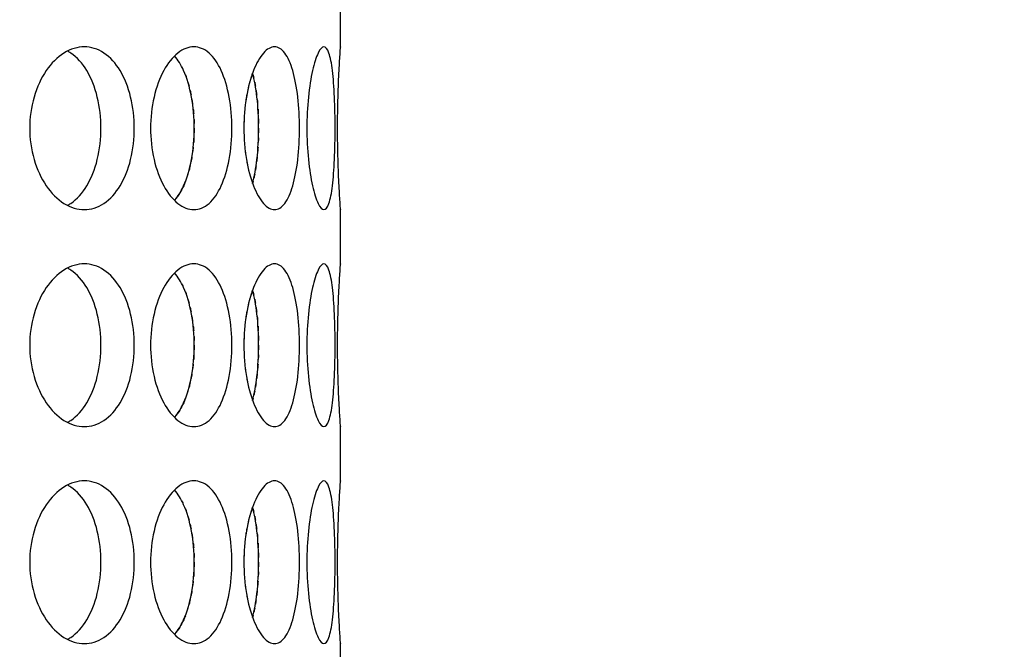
# Model space of a CAD drawing. Header units: millimetres. Extents: x 18 to 610, y -123 to 280.
# Tile 17 of 81: x 153.02 to 157.56, y 112.9 to 115.8. Entities that reach past the tile are written whole.
import ezdxf

# ---------------------------------------------------------------- set-up
doc = ezdxf.new("R2010")
doc.units = ezdxf.units.MM
doc.linetypes.add('SOLID', pattern=[0])

# ---------------------------------------------------------------- blocks, each defined once
blk = doc.blocks.new('BlockOfViews_6')
at = {"linetype": 'SOLID', "lineweight": 30}
for p, q in [((154.5034, 115.6718, 47.985), (154.5034, 115.9221, 47.9955)), ((154.5034, 114.6718, 47.985), (154.5034, 114.9221, 47.9955)), ((154.5034, 113.6718, 47.985), (154.5034, 113.9221, 47.9955)), ((154.5034, 112.6718, 47.985), (154.5034, 112.9221, 47.9955))]:
    blk.add_line(p, q, dxfattribs=at)
at = {"linetype": 'SOLID', "lineweight": 30, "extrusion": (0, 0, -1)}
blk.add_circle((-149.4534, 132.9721, -114.25), 39, dxfattribs=at)
at = {"linetype": 'SOLID', "lineweight": 30}
blk.add_circle((149.4534, 132.9721, 111.75), 36.115, dxfattribs=at)
at = {"linetype": 'SOLID', "lineweight": 9, "extrusion": (0, 0, -1)}
blk.add_arc((-149.4534, 132.9721, -111.75), 37.59, 265, 175, dxfattribs=at)
at = {"linetype": 'SOLID', "lineweight": 30, "extrusion": (0, 0, -1)}
blk.add_arc((-149.4534, 132.9721, -69.235), 27.1, 119.86988, 60.13012, dxfattribs=at)
at = {"linetype": 'SOLID', "lineweight": 30}
for points, knots in [([(153.5523, 115.2971, 50.9498), (153.5523, 115.25, 50.9498), (153.5468, 115.1998, 50.9575), (153.5243, 115.1074, 50.9885), (153.5071, 115.0652, 51.0118), (153.467, 114.9987, 51.0651), (153.4414, 114.9698, 51.0986), (153.384, 114.9315, 51.171), (153.3522, 114.9221, 51.21), (153.2917, 114.9221, 51.2822), (153.2588, 114.9315, 51.3202), (153.1974, 114.9698, 51.3892), (153.1689, 114.9987, 51.4203), (153.1235, 115.0652, 51.4691), (153.1035, 115.1074, 51.49), (153.0769, 115.1998, 51.5176), (153.0702, 115.25, 51.5244), (153.0702, 115.3442, 51.5244), (153.0769, 115.3945, 51.5176), (153.1035, 115.4868, 51.49), (153.1235, 115.529, 51.4691), (153.1689, 115.5956, 51.4203), (153.1974, 115.6244, 51.3892), (153.2588, 115.6627, 51.3202), (153.2917, 115.6721, 51.2822), (153.3522, 115.6721, 51.21), (153.384, 115.6627, 51.171), (153.4414, 115.6244, 51.0986), (153.467, 115.5956, 51.0651), (153.5071, 115.529, 51.0118), (153.5243, 115.4868, 50.9885), (153.5468, 115.3945, 50.9575), (153.5523, 115.3442, 50.9498), (153.5523, 115.2971, 50.9498)], [0, 0, 0, 0, 0.141313, 0.141313, 0.282627, 0.282627, 0.42394, 0.42394, 0.565253, 0.565253, 0.706567, 0.706567, 0.84788, 0.84788, 0.989193, 0.989193, 1.130507, 1.130507, 1.27182, 1.27182, 1.413133, 1.413133, 1.554447, 1.554447, 1.69576, 1.69576, 1.837073, 1.837073, 1.978386, 1.978386, 2.1197, 2.1197, 2.261013, 2.261013, 2.261013, 2.261013]), ([(153.6273, 115.2971, 50.8428), (153.6273, 115.3442, 50.8428), (153.6326, 115.3945, 50.835), (153.6541, 115.4868, 50.8032), (153.6701, 115.529, 50.7791), (153.7064, 115.5956, 50.7232), (153.7291, 115.6244, 50.6876), (153.7776, 115.6627, 50.6089), (153.8033, 115.6721, 50.5658), (153.8504, 115.6721, 50.4842), (153.8749, 115.6627, 50.4403), (153.9188, 115.6244, 50.359), (153.9383, 115.5956, 50.3216), (153.9685, 115.529, 50.2622), (153.9814, 115.4868, 50.2362), (153.9982, 115.3945, 50.2018), (154.0023, 115.3442, 50.1933), (154.0023, 115.25, 50.1933), (153.9982, 115.1998, 50.2018), (153.9814, 115.1074, 50.2362), (153.9685, 115.0652, 50.2622), (153.9383, 114.9987, 50.3216), (153.9188, 114.9698, 50.359), (153.8749, 114.9315, 50.4403), (153.8504, 114.9221, 50.4842), (153.8033, 114.9221, 50.5658), (153.7776, 114.9315, 50.6089), (153.7291, 114.9698, 50.6876), (153.7064, 114.9987, 50.7232), (153.6701, 115.0652, 50.7791), (153.6541, 115.1074, 50.8032), (153.6326, 115.1998, 50.835), (153.6273, 115.25, 50.8428), (153.6273, 115.2971, 50.8428)], [0, 0, 0, 0, 0.141313, 0.141313, 0.282627, 0.282627, 0.42394, 0.42394, 0.565253, 0.565253, 0.706567, 0.706567, 0.84788, 0.84788, 0.989193, 0.989193, 1.130507, 1.130507, 1.27182, 1.27182, 1.413133, 1.413133, 1.554447, 1.554447, 1.69576, 1.69576, 1.837073, 1.837073, 1.978386, 1.978386, 2.1197, 2.1197, 2.261013, 2.261013, 2.261013, 2.261013]), ([(154.0575, 115.2971, 50.0748), (154.0575, 115.3442, 50.0748), (154.0614, 115.3945, 50.0662), (154.077, 115.4868, 50.0311), (154.0886, 115.529, 50.0047), (154.1147, 115.5956, 49.9433), (154.1308, 115.6244, 49.9043), (154.1649, 115.6627, 49.8184), (154.1828, 115.6721, 49.7715), (154.215, 115.6721, 49.6829), (154.2315, 115.6627, 49.6355), (154.2606, 115.6244, 49.5478), (154.2733, 115.5956, 49.5075), (154.2928, 115.529, 49.4438), (154.3009, 115.4868, 49.416), (154.3115, 115.3945, 49.3791), (154.314, 115.3442, 49.37), (154.314, 115.25, 49.37), (154.3115, 115.1998, 49.3791), (154.3009, 115.1074, 49.416), (154.2928, 115.0652, 49.4438), (154.2733, 114.9987, 49.5075), (154.2606, 114.9698, 49.5478), (154.2315, 114.9315, 49.6355), (154.215, 114.9221, 49.6829), (154.1828, 114.9221, 49.7715), (154.1649, 114.9315, 49.8184), (154.1308, 114.9698, 49.9043), (154.1147, 114.9987, 49.9433), (154.0886, 115.0652, 50.0047), (154.077, 115.1074, 50.0311), (154.0614, 115.1998, 50.0662), (154.0575, 115.25, 50.0748), (154.0575, 115.2971, 50.0748)], [0, 0, 0, 0, 0.141313, 0.141313, 0.282627, 0.282627, 0.42394, 0.42394, 0.565253, 0.565253, 0.706567, 0.706567, 0.84788, 0.84788, 0.989193, 0.989193, 1.130507, 1.130507, 1.27182, 1.27182, 1.413133, 1.413133, 1.554447, 1.554447, 1.69576, 1.69576, 1.837073, 1.837073, 1.978386, 1.978386, 2.1197, 2.1197, 2.261013, 2.261013, 2.261013, 2.261013]), ([(154.4781, 115.2971, 48.5052), (154.4781, 115.25, 48.5052), (154.4772, 115.1998, 48.5146), (154.4731, 115.1074, 48.5527), (154.47, 115.0652, 48.5815), (154.4619, 114.9987, 48.6477), (154.4564, 114.9698, 48.6895), (154.4429, 114.9315, 48.7809), (154.4349, 114.9221, 48.8305), (154.4185, 114.9221, 48.9233), (154.4091, 114.9315, 48.9726), (154.3905, 114.9698, 49.0632), (154.3813, 114.9987, 49.1044), (154.3663, 115.0652, 49.1693), (154.3595, 115.1074, 49.1974), (154.3502, 115.1998, 49.2346), (154.3479, 115.25, 49.2438), (154.3479, 115.3442, 49.2438), (154.3502, 115.3945, 49.2346), (154.3595, 115.4868, 49.1974), (154.3663, 115.529, 49.1693), (154.3813, 115.5956, 49.1044), (154.3905, 115.6244, 49.0632), (154.4091, 115.6627, 48.9726), (154.4185, 115.6721, 48.9233), (154.4349, 115.6721, 48.8305), (154.4429, 115.6627, 48.7809), (154.4564, 115.6244, 48.6895), (154.4619, 115.5956, 48.6477), (154.47, 115.529, 48.5815), (154.4731, 115.4868, 48.5527), (154.4772, 115.3945, 48.5146), (154.4781, 115.3442, 48.5052), (154.4781, 115.2971, 48.5052)], [0, 0, 0, 0, 0.141313, 0.141313, 0.282627, 0.282627, 0.42394, 0.42394, 0.565253, 0.565253, 0.706567, 0.706567, 0.84788, 0.84788, 0.989193, 0.989193, 1.130507, 1.130507, 1.27182, 1.27182, 1.413133, 1.413133, 1.554447, 1.554447, 1.69576, 1.69576, 1.837073, 1.837073, 1.978386, 1.978386, 2.1197, 2.1197, 2.261013, 2.261013, 2.261013, 2.261013]), ([(154.5033, 114.9236, 47.9665), (154.5034, 114.9226, 47.9777), (154.5034, 114.9221, 47.989), (154.5034, 114.9221, 48.0471), (154.5027, 114.9315, 48.0973), (154.5001, 114.9698, 48.1897), (154.4982, 114.9987, 48.2319), (154.4947, 115.0652, 48.2984), (154.4929, 115.1074, 48.3273), (154.4902, 115.1998, 48.3656), (154.4895, 115.25, 48.375), (154.4895, 115.3442, 48.375), (154.4902, 115.3945, 48.3656), (154.4929, 115.4868, 48.3273), (154.4947, 115.529, 48.2984), (154.4982, 115.5956, 48.2319), (154.5001, 115.6244, 48.1897), (154.5027, 115.6627, 48.0973), (154.5034, 115.6721, 48.0471), (154.5034, 115.6721, 47.9894), (154.5034, 115.6717, 47.9787), (154.5033, 115.6707, 47.9679)], [0.532153, 0.532153, 0.532153, 0.532153, 0.565253, 0.565253, 0.706567, 0.706567, 0.84788, 0.84788, 0.989193, 0.989193, 1.130507, 1.130507, 1.27182, 1.27182, 1.413133, 1.413133, 1.554447, 1.554447, 1.69576, 1.69576, 1.727433, 1.727433, 1.727433, 1.727433]), ([(153.3987, 115.2971, 50.8209), (153.3987, 115.3442, 50.8209), (153.3932, 115.3945, 50.8286), (153.3707, 115.4868, 50.8597), (153.3536, 115.529, 50.8831), (153.3136, 115.5956, 50.9364), (153.288, 115.6244, 50.9699), (153.2546, 115.6468, 51.0122), (153.2498, 115.6497, 51.0184), (153.2448, 115.6524, 51.0245)], [0, 0, 0, 0, 0.1413181, 0.1413181, 0.2826362, 0.2826362, 0.4239542, 0.4239542, 0.4475241, 0.4475241, 0.4475241, 0.4475241]), ([(153.7379, 114.9648, 50.2729), (153.754, 114.9828, 50.2426), (153.7683, 115.0061, 50.2148), (153.795, 115.0652, 50.162), (153.8078, 115.1074, 50.136), (153.8245, 115.1998, 50.1015), (153.8286, 115.25, 50.093), (153.8286, 115.3442, 50.093), (153.8245, 115.3945, 50.1015), (153.8078, 115.4868, 50.136), (153.795, 115.529, 50.162), (153.7682, 115.5884, 50.215), (153.7537, 115.6119, 50.243), (153.7374, 115.6299, 50.2737)], [0.7380762, 0.7380762, 0.7380762, 0.7380762, 0.847908, 0.847908, 0.9892261, 0.9892261, 1.1305443, 1.1305443, 1.2718624, 1.2718624, 1.4131805, 1.4131805, 1.5239521, 1.5239521, 1.5239521, 1.5239521]), ([(154.0978, 115.0427, 49.3972), (154.1062, 115.0741, 49.3694), (154.1131, 115.1123, 49.3455), (154.1231, 115.1998, 49.3105), (154.1256, 115.25, 49.3014), (154.1256, 115.3442, 49.3014), (154.1231, 115.3945, 49.3105), (154.1131, 115.482, 49.3455), (154.1062, 115.5202, 49.3695), (154.0978, 115.5515, 49.3972)], [0.8627828, 0.8627828, 0.8627828, 0.8627828, 0.9892261, 0.9892261, 1.1305443, 1.1305443, 1.2718624, 1.2718624, 1.3983643, 1.3983643, 1.3983643, 1.3983643]), ([(154.0716, 115.4543, 45.9568), (154.0708, 115.4498, 45.9549), (154.07, 115.4452, 45.953), (154.0679, 115.4329, 45.9484), (154.0667, 115.4251, 45.9457), (154.0656, 115.4172, 45.9432)], [2.10567008, 2.10567008, 2.10567008, 2.10567008, 2.11969975, 2.11969975, 2.14333095, 2.14333095, 2.14333095, 2.14333095]), ([(153.2442, 114.9416, 51.0253), (153.2494, 114.9443, 51.0189), (153.2544, 114.9474, 51.0125), (153.288, 114.9698, 50.9699), (153.3136, 114.9987, 50.9364), (153.3536, 115.0652, 50.8831), (153.3707, 115.1074, 50.8597), (153.3932, 115.1998, 50.8286), (153.3987, 115.25, 50.8209), (153.3987, 115.2971, 50.8209)], [1.8125878, 1.8125878, 1.8125878, 1.8125878, 1.8371343, 1.8371343, 1.9784523, 1.9784523, 2.1197704, 2.1197704, 2.2610885, 2.2610885, 2.2610885, 2.2610885]), ([(153.8182, 115.1655, 45.8854), (153.8176, 115.1615, 45.8841), (153.8169, 115.1575, 45.8827), (153.8156, 115.1504, 45.88), (153.815, 115.1472, 45.8788), (153.8144, 115.1441, 45.8775)], [1.25981448, 1.25981448, 1.25981448, 1.25981448, 1.27186238, 1.27186238, 1.28161811, 1.28161811, 1.28161811, 1.28161811]), ([(154.1191, 115.1655, 46.6755), (154.1187, 115.1615, 46.6741), (154.1182, 115.1575, 46.6726), (154.1174, 115.1504, 46.6697), (154.1171, 115.1473, 46.6684), (154.1167, 115.1441, 46.6671)], [1.2597873, 1.2597873, 1.2597873, 1.2597873, 1.27186238, 1.27186238, 1.2815684, 1.2815684, 1.2815684, 1.2815684]), ([(153.7879, 115.0508, 45.824), (153.7853, 115.0443, 45.8189), (153.7827, 115.038, 45.8136), (153.7786, 115.0288, 45.8055), (153.7771, 115.0257, 45.8026), (153.7756, 115.0227, 45.7997)], [1.3876013, 1.3876013, 1.3876013, 1.3876013, 1.4131805, 1.4131805, 1.42644969, 1.42644969, 1.42644969, 1.42644969]), ([(153.5523, 114.2971, 50.9498), (153.5523, 114.25, 50.9498), (153.5468, 114.1998, 50.9575), (153.5243, 114.1074, 50.9885), (153.5071, 114.0652, 51.0118), (153.467, 113.9987, 51.0651), (153.4414, 113.9698, 51.0986), (153.384, 113.9315, 51.171), (153.3522, 113.9221, 51.21), (153.2917, 113.9221, 51.2822), (153.2588, 113.9315, 51.3202), (153.1974, 113.9698, 51.3892), (153.1689, 113.9987, 51.4203), (153.1235, 114.0652, 51.4691), (153.1035, 114.1074, 51.49), (153.0769, 114.1998, 51.5176), (153.0702, 114.25, 51.5244), (153.0702, 114.3442, 51.5244), (153.0769, 114.3945, 51.5176), (153.1035, 114.4868, 51.49), (153.1235, 114.529, 51.4691), (153.1689, 114.5956, 51.4203), (153.1974, 114.6244, 51.3892), (153.2588, 114.6627, 51.3202), (153.2917, 114.6721, 51.2822), (153.3522, 114.6721, 51.21), (153.384, 114.6627, 51.171), (153.4414, 114.6244, 51.0986), (153.467, 114.5956, 51.0651), (153.5071, 114.529, 51.0118), (153.5243, 114.4868, 50.9885), (153.5468, 114.3945, 50.9575), (153.5523, 114.3442, 50.9498), (153.5523, 114.2971, 50.9498)], [0, 0, 0, 0, 0.141313, 0.141313, 0.282627, 0.282627, 0.42394, 0.42394, 0.565253, 0.565253, 0.706567, 0.706567, 0.84788, 0.84788, 0.989193, 0.989193, 1.130507, 1.130507, 1.27182, 1.27182, 1.413133, 1.413133, 1.554447, 1.554447, 1.69576, 1.69576, 1.837073, 1.837073, 1.978386, 1.978386, 2.1197, 2.1197, 2.261013, 2.261013, 2.261013, 2.261013]), ([(153.6273, 114.2971, 50.8428), (153.6273, 114.3442, 50.8428), (153.6326, 114.3945, 50.835), (153.6541, 114.4868, 50.8032), (153.6701, 114.529, 50.7791), (153.7064, 114.5956, 50.7232), (153.7291, 114.6244, 50.6876), (153.7776, 114.6627, 50.6089), (153.8033, 114.6721, 50.5658), (153.8504, 114.6721, 50.4842), (153.8749, 114.6627, 50.4403), (153.9188, 114.6244, 50.359), (153.9383, 114.5956, 50.3216), (153.9685, 114.529, 50.2622), (153.9814, 114.4868, 50.2362), (153.9982, 114.3945, 50.2018), (154.0023, 114.3442, 50.1933), (154.0023, 114.25, 50.1933), (153.9982, 114.1998, 50.2018), (153.9814, 114.1074, 50.2362), (153.9685, 114.0652, 50.2622), (153.9383, 113.9987, 50.3216), (153.9188, 113.9698, 50.359), (153.8749, 113.9315, 50.4403), (153.8504, 113.9221, 50.4842), (153.8033, 113.9221, 50.5658), (153.7776, 113.9315, 50.6089), (153.7291, 113.9698, 50.6876), (153.7064, 113.9987, 50.7232), (153.6701, 114.0652, 50.7791), (153.6541, 114.1074, 50.8032), (153.6326, 114.1998, 50.835), (153.6273, 114.25, 50.8428), (153.6273, 114.2971, 50.8428)], [0, 0, 0, 0, 0.141313, 0.141313, 0.282627, 0.282627, 0.42394, 0.42394, 0.565253, 0.565253, 0.706567, 0.706567, 0.84788, 0.84788, 0.989193, 0.989193, 1.130507, 1.130507, 1.27182, 1.27182, 1.413133, 1.413133, 1.554447, 1.554447, 1.69576, 1.69576, 1.837073, 1.837073, 1.978386, 1.978386, 2.1197, 2.1197, 2.261013, 2.261013, 2.261013, 2.261013]), ([(154.0575, 114.2971, 50.0748), (154.0575, 114.3442, 50.0748), (154.0614, 114.3945, 50.0662), (154.077, 114.4868, 50.0311), (154.0886, 114.529, 50.0047), (154.1147, 114.5956, 49.9433), (154.1308, 114.6244, 49.9043), (154.1649, 114.6627, 49.8184), (154.1828, 114.6721, 49.7715), (154.215, 114.6721, 49.6829), (154.2315, 114.6627, 49.6355), (154.2606, 114.6244, 49.5478), (154.2733, 114.5956, 49.5075), (154.2928, 114.529, 49.4438), (154.3009, 114.4868, 49.416), (154.3115, 114.3945, 49.3791), (154.314, 114.3442, 49.37), (154.314, 114.25, 49.37), (154.3115, 114.1998, 49.3791), (154.3009, 114.1074, 49.416), (154.2928, 114.0652, 49.4438), (154.2733, 113.9987, 49.5075), (154.2606, 113.9698, 49.5478), (154.2315, 113.9315, 49.6355), (154.215, 113.9221, 49.6829), (154.1828, 113.9221, 49.7715), (154.1649, 113.9315, 49.8184), (154.1308, 113.9698, 49.9043), (154.1147, 113.9987, 49.9433), (154.0886, 114.0652, 50.0047), (154.077, 114.1074, 50.0311), (154.0614, 114.1998, 50.0662), (154.0575, 114.25, 50.0748), (154.0575, 114.2971, 50.0748)], [0, 0, 0, 0, 0.141313, 0.141313, 0.282627, 0.282627, 0.42394, 0.42394, 0.565253, 0.565253, 0.706567, 0.706567, 0.84788, 0.84788, 0.989193, 0.989193, 1.130507, 1.130507, 1.27182, 1.27182, 1.413133, 1.413133, 1.554447, 1.554447, 1.69576, 1.69576, 1.837073, 1.837073, 1.978386, 1.978386, 2.1197, 2.1197, 2.261013, 2.261013, 2.261013, 2.261013]), ([(154.4781, 114.2971, 48.5052), (154.4781, 114.25, 48.5052), (154.4772, 114.1998, 48.5146), (154.4731, 114.1074, 48.5527), (154.47, 114.0652, 48.5815), (154.4619, 113.9987, 48.6477), (154.4564, 113.9698, 48.6895), (154.4429, 113.9315, 48.7809), (154.4349, 113.9221, 48.8305), (154.4185, 113.9221, 48.9233), (154.4091, 113.9315, 48.9726), (154.3905, 113.9698, 49.0632), (154.3813, 113.9987, 49.1044), (154.3663, 114.0652, 49.1693), (154.3595, 114.1074, 49.1974), (154.3502, 114.1998, 49.2346), (154.3479, 114.25, 49.2438), (154.3479, 114.3442, 49.2438), (154.3502, 114.3945, 49.2346), (154.3595, 114.4868, 49.1974), (154.3663, 114.529, 49.1693), (154.3813, 114.5956, 49.1044), (154.3905, 114.6244, 49.0632), (154.4091, 114.6627, 48.9726), (154.4185, 114.6721, 48.9233), (154.4349, 114.6721, 48.8305), (154.4429, 114.6627, 48.7809), (154.4564, 114.6244, 48.6895), (154.4619, 114.5956, 48.6477), (154.47, 114.529, 48.5815), (154.4731, 114.4868, 48.5527), (154.4772, 114.3945, 48.5146), (154.4781, 114.3442, 48.5052), (154.4781, 114.2971, 48.5052)], [0, 0, 0, 0, 0.141313, 0.141313, 0.282627, 0.282627, 0.42394, 0.42394, 0.565253, 0.565253, 0.706567, 0.706567, 0.84788, 0.84788, 0.989193, 0.989193, 1.130507, 1.130507, 1.27182, 1.27182, 1.413133, 1.413133, 1.554447, 1.554447, 1.69576, 1.69576, 1.837073, 1.837073, 1.978386, 1.978386, 2.1197, 2.1197, 2.261013, 2.261013, 2.261013, 2.261013]), ([(154.5033, 113.9236, 47.9665), (154.5034, 113.9226, 47.9777), (154.5034, 113.9221, 47.989), (154.5034, 113.9221, 48.0471), (154.5027, 113.9315, 48.0973), (154.5001, 113.9698, 48.1897), (154.4982, 113.9987, 48.2319), (154.4947, 114.0652, 48.2984), (154.4929, 114.1074, 48.3273), (154.4902, 114.1998, 48.3656), (154.4895, 114.25, 48.375), (154.4895, 114.3442, 48.375), (154.4902, 114.3945, 48.3656), (154.4929, 114.4868, 48.3273), (154.4947, 114.529, 48.2984), (154.4982, 114.5956, 48.2319), (154.5001, 114.6244, 48.1897), (154.5027, 114.6627, 48.0973), (154.5034, 114.6721, 48.0471), (154.5034, 114.6721, 47.9894), (154.5034, 114.6717, 47.9787), (154.5033, 114.6707, 47.9679)], [0.532153, 0.532153, 0.532153, 0.532153, 0.565253, 0.565253, 0.706567, 0.706567, 0.84788, 0.84788, 0.989193, 0.989193, 1.130507, 1.130507, 1.27182, 1.27182, 1.413133, 1.413133, 1.554447, 1.554447, 1.69576, 1.69576, 1.727434, 1.727434, 1.727434, 1.727434]), ([(153.3987, 114.2971, 50.8209), (153.3987, 114.3442, 50.8209), (153.3932, 114.3945, 50.8286), (153.3707, 114.4868, 50.8597), (153.3536, 114.529, 50.8831), (153.3136, 114.5956, 50.9364), (153.288, 114.6244, 50.9699), (153.2546, 114.6468, 51.0122), (153.2498, 114.6497, 51.0184), (153.2448, 114.6524, 51.0245)], [0, 0, 0, 0, 0.1413181, 0.1413181, 0.2826362, 0.2826362, 0.4239542, 0.4239542, 0.4475238, 0.4475238, 0.4475238, 0.4475238]), ([(153.7379, 113.9648, 50.2729), (153.754, 113.9828, 50.2426), (153.7683, 114.0061, 50.2148), (153.795, 114.0652, 50.162), (153.8078, 114.1074, 50.136), (153.8245, 114.1998, 50.1015), (153.8286, 114.25, 50.093), (153.8286, 114.3442, 50.093), (153.8245, 114.3945, 50.1015), (153.8078, 114.4868, 50.136), (153.795, 114.529, 50.162), (153.7682, 114.5884, 50.215), (153.7537, 114.6119, 50.243), (153.7374, 114.6299, 50.2737)], [0.7380767, 0.7380767, 0.7380767, 0.7380767, 0.847908, 0.847908, 0.9892261, 0.9892261, 1.1305443, 1.1305443, 1.2718624, 1.2718624, 1.4131805, 1.4131805, 1.5239517, 1.5239517, 1.5239517, 1.5239517]), ([(154.0978, 114.0427, 49.3972), (154.1062, 114.0741, 49.3694), (154.1131, 114.1123, 49.3455), (154.1231, 114.1998, 49.3105), (154.1256, 114.25, 49.3014), (154.1256, 114.3442, 49.3014), (154.1231, 114.3945, 49.3105), (154.1131, 114.482, 49.3455), (154.1062, 114.5202, 49.3695), (154.0978, 114.5515, 49.3972)], [0.8627828, 0.8627828, 0.8627828, 0.8627828, 0.9892261, 0.9892261, 1.1305443, 1.1305443, 1.2718624, 1.2718624, 1.3983636, 1.3983636, 1.3983636, 1.3983636]), ([(154.0716, 114.4543, 45.9568), (154.0708, 114.4498, 45.9549), (154.07, 114.4452, 45.953), (154.0679, 114.4329, 45.9484), (154.0667, 114.4251, 45.9457), (154.0656, 114.4172, 45.9432)], [2.10566927, 2.10566927, 2.10566927, 2.10566927, 2.11969975, 2.11969975, 2.1433301, 2.1433301, 2.1433301, 2.1433301]), ([(153.2442, 113.9416, 51.0253), (153.2494, 113.9443, 51.0189), (153.2544, 113.9474, 51.0125), (153.288, 113.9698, 50.9699), (153.3136, 113.9987, 50.9364), (153.3536, 114.0652, 50.8831), (153.3707, 114.1074, 50.8597), (153.3932, 114.1998, 50.8286), (153.3987, 114.25, 50.8209), (153.3987, 114.2971, 50.8209)], [1.8125878, 1.8125878, 1.8125878, 1.8125878, 1.8371343, 1.8371343, 1.9784523, 1.9784523, 2.1197704, 2.1197704, 2.2610885, 2.2610885, 2.2610885, 2.2610885]), ([(153.8182, 114.1655, 45.8854), (153.8176, 114.1615, 45.8841), (153.8169, 114.1575, 45.8827), (153.8156, 114.1504, 45.88), (153.815, 114.1472, 45.8788), (153.8144, 114.1441, 45.8775)], [1.25981364, 1.25981364, 1.25981364, 1.25981364, 1.27186238, 1.27186238, 1.28161811, 1.28161811, 1.28161811, 1.28161811]), ([(154.1191, 114.1655, 46.6755), (154.1187, 114.1615, 46.6741), (154.1182, 114.1575, 46.6726), (154.1174, 114.1504, 46.6697), (154.1171, 114.1473, 46.6684), (154.1167, 114.1441, 46.6671)], [1.25978815, 1.25978815, 1.25978815, 1.25978815, 1.27186238, 1.27186238, 1.28156758, 1.28156758, 1.28156758, 1.28156758]), ([(153.7879, 114.0508, 45.824), (153.7853, 114.0443, 45.8189), (153.7827, 114.038, 45.8136), (153.7786, 114.0288, 45.8055), (153.7771, 114.0257, 45.8026), (153.7756, 114.0227, 45.7997)], [1.387602, 1.387602, 1.387602, 1.387602, 1.4131805, 1.4131805, 1.42644969, 1.42644969, 1.42644969, 1.42644969]), ([(153.5523, 113.2971, 50.9498), (153.5523, 113.25, 50.9498), (153.5468, 113.1998, 50.9575), (153.5243, 113.1074, 50.9885), (153.5071, 113.0652, 51.0118), (153.467, 112.9987, 51.0651), (153.4414, 112.9698, 51.0986), (153.384, 112.9315, 51.171), (153.3522, 112.9221, 51.21), (153.2917, 112.9221, 51.2822), (153.2588, 112.9315, 51.3202), (153.1974, 112.9698, 51.3892), (153.1689, 112.9987, 51.4203), (153.1235, 113.0652, 51.4691), (153.1035, 113.1074, 51.49), (153.0769, 113.1998, 51.5176), (153.0702, 113.25, 51.5244), (153.0702, 113.3442, 51.5244), (153.0769, 113.3945, 51.5176), (153.1035, 113.4868, 51.49), (153.1235, 113.529, 51.4691), (153.1689, 113.5956, 51.4203), (153.1974, 113.6244, 51.3892), (153.2588, 113.6627, 51.3202), (153.2917, 113.6721, 51.2822), (153.3522, 113.6721, 51.21), (153.384, 113.6627, 51.171), (153.4414, 113.6244, 51.0986), (153.467, 113.5956, 51.0651), (153.5071, 113.529, 51.0118), (153.5243, 113.4868, 50.9885), (153.5468, 113.3945, 50.9575), (153.5523, 113.3442, 50.9498), (153.5523, 113.2971, 50.9498)], [0, 0, 0, 0, 0.141313, 0.141313, 0.282627, 0.282627, 0.42394, 0.42394, 0.565253, 0.565253, 0.706567, 0.706567, 0.84788, 0.84788, 0.989193, 0.989193, 1.130507, 1.130507, 1.27182, 1.27182, 1.413133, 1.413133, 1.554447, 1.554447, 1.69576, 1.69576, 1.837073, 1.837073, 1.978386, 1.978386, 2.1197, 2.1197, 2.261013, 2.261013, 2.261013, 2.261013]), ([(153.6273, 113.2971, 50.8428), (153.6273, 113.3442, 50.8428), (153.6326, 113.3945, 50.835), (153.6541, 113.4868, 50.8032), (153.6701, 113.529, 50.7791), (153.7064, 113.5956, 50.7232), (153.7291, 113.6244, 50.6876), (153.7776, 113.6627, 50.6089), (153.8033, 113.6721, 50.5658), (153.8504, 113.6721, 50.4842), (153.8749, 113.6627, 50.4403), (153.9188, 113.6244, 50.359), (153.9383, 113.5956, 50.3216), (153.9685, 113.529, 50.2622), (153.9814, 113.4868, 50.2362), (153.9982, 113.3945, 50.2018), (154.0023, 113.3442, 50.1933), (154.0023, 113.25, 50.1933), (153.9982, 113.1998, 50.2018), (153.9814, 113.1074, 50.2362), (153.9685, 113.0652, 50.2622), (153.9383, 112.9987, 50.3216), (153.9188, 112.9698, 50.359), (153.8749, 112.9315, 50.4403), (153.8504, 112.9221, 50.4842), (153.8033, 112.9221, 50.5658), (153.7776, 112.9315, 50.6089), (153.7291, 112.9698, 50.6876), (153.7064, 112.9987, 50.7232), (153.6701, 113.0652, 50.7791), (153.6541, 113.1074, 50.8032), (153.6326, 113.1998, 50.835), (153.6273, 113.25, 50.8428), (153.6273, 113.2971, 50.8428)], [0, 0, 0, 0, 0.141313, 0.141313, 0.282627, 0.282627, 0.42394, 0.42394, 0.565253, 0.565253, 0.706567, 0.706567, 0.84788, 0.84788, 0.989193, 0.989193, 1.130507, 1.130507, 1.27182, 1.27182, 1.413133, 1.413133, 1.554447, 1.554447, 1.69576, 1.69576, 1.837073, 1.837073, 1.978386, 1.978386, 2.1197, 2.1197, 2.261013, 2.261013, 2.261013, 2.261013]), ([(154.0575, 113.2971, 50.0748), (154.0575, 113.3442, 50.0748), (154.0614, 113.3945, 50.0662), (154.077, 113.4868, 50.0311), (154.0886, 113.529, 50.0047), (154.1147, 113.5956, 49.9433), (154.1308, 113.6244, 49.9043), (154.1649, 113.6627, 49.8184), (154.1828, 113.6721, 49.7715), (154.215, 113.6721, 49.6829), (154.2315, 113.6627, 49.6355), (154.2606, 113.6244, 49.5478), (154.2733, 113.5956, 49.5075), (154.2928, 113.529, 49.4438), (154.3009, 113.4868, 49.416), (154.3115, 113.3945, 49.3791), (154.314, 113.3442, 49.37), (154.314, 113.25, 49.37), (154.3115, 113.1998, 49.3791), (154.3009, 113.1074, 49.416), (154.2928, 113.0652, 49.4438), (154.2733, 112.9987, 49.5075), (154.2606, 112.9698, 49.5478), (154.2315, 112.9315, 49.6355), (154.215, 112.9221, 49.6829), (154.1828, 112.9221, 49.7715), (154.1649, 112.9315, 49.8184), (154.1308, 112.9698, 49.9043), (154.1147, 112.9987, 49.9433), (154.0886, 113.0652, 50.0047), (154.077, 113.1074, 50.0311), (154.0614, 113.1998, 50.0662), (154.0575, 113.25, 50.0748), (154.0575, 113.2971, 50.0748)], [0, 0, 0, 0, 0.141313, 0.141313, 0.282627, 0.282627, 0.42394, 0.42394, 0.565253, 0.565253, 0.706567, 0.706567, 0.84788, 0.84788, 0.989193, 0.989193, 1.130507, 1.130507, 1.27182, 1.27182, 1.413133, 1.413133, 1.554447, 1.554447, 1.69576, 1.69576, 1.837073, 1.837073, 1.978386, 1.978386, 2.1197, 2.1197, 2.261013, 2.261013, 2.261013, 2.261013]), ([(154.4781, 113.2971, 48.5052), (154.4781, 113.25, 48.5052), (154.4772, 113.1998, 48.5146), (154.4731, 113.1074, 48.5527), (154.47, 113.0652, 48.5815), (154.4619, 112.9987, 48.6477), (154.4564, 112.9698, 48.6895), (154.4429, 112.9315, 48.7809), (154.4349, 112.9221, 48.8305), (154.4185, 112.9221, 48.9233), (154.4091, 112.9315, 48.9726), (154.3905, 112.9698, 49.0632), (154.3813, 112.9987, 49.1044), (154.3663, 113.0652, 49.1693), (154.3595, 113.1074, 49.1974), (154.3502, 113.1998, 49.2346), (154.3479, 113.25, 49.2438), (154.3479, 113.3442, 49.2438), (154.3502, 113.3945, 49.2346), (154.3595, 113.4868, 49.1974), (154.3663, 113.529, 49.1693), (154.3813, 113.5956, 49.1044), (154.3905, 113.6244, 49.0632), (154.4091, 113.6627, 48.9726), (154.4185, 113.6721, 48.9233), (154.4349, 113.6721, 48.8305), (154.4429, 113.6627, 48.7809), (154.4564, 113.6244, 48.6895), (154.4619, 113.5956, 48.6477), (154.47, 113.529, 48.5815), (154.4731, 113.4868, 48.5527), (154.4772, 113.3945, 48.5146), (154.4781, 113.3442, 48.5052), (154.4781, 113.2971, 48.5052)], [0, 0, 0, 0, 0.141313, 0.141313, 0.282627, 0.282627, 0.42394, 0.42394, 0.565253, 0.565253, 0.706567, 0.706567, 0.84788, 0.84788, 0.989193, 0.989193, 1.130507, 1.130507, 1.27182, 1.27182, 1.413133, 1.413133, 1.554447, 1.554447, 1.69576, 1.69576, 1.837073, 1.837073, 1.978386, 1.978386, 2.1197, 2.1197, 2.261013, 2.261013, 2.261013, 2.261013]), ([(154.5033, 112.9236, 47.9665), (154.5034, 112.9226, 47.9777), (154.5034, 112.9221, 47.989), (154.5034, 112.9221, 48.0471), (154.5027, 112.9315, 48.0973), (154.5001, 112.9698, 48.1897), (154.4982, 112.9987, 48.2319), (154.4947, 113.0652, 48.2984), (154.4929, 113.1074, 48.3273), (154.4902, 113.1998, 48.3656), (154.4895, 113.25, 48.375), (154.4895, 113.3442, 48.375), (154.4902, 113.3945, 48.3656), (154.4929, 113.4868, 48.3273), (154.4947, 113.529, 48.2984), (154.4982, 113.5956, 48.2319), (154.5001, 113.6244, 48.1897), (154.5027, 113.6627, 48.0973), (154.5034, 113.6721, 48.0471), (154.5034, 113.6721, 47.9894), (154.5034, 113.6717, 47.9787), (154.5033, 113.6707, 47.9679)], [0.532153, 0.532153, 0.532153, 0.532153, 0.565253, 0.565253, 0.706567, 0.706567, 0.84788, 0.84788, 0.989193, 0.989193, 1.130507, 1.130507, 1.27182, 1.27182, 1.413133, 1.413133, 1.554447, 1.554447, 1.69576, 1.69576, 1.727434, 1.727434, 1.727434, 1.727434]), ([(153.3987, 113.2971, 50.8209), (153.3987, 113.3442, 50.8209), (153.3932, 113.3945, 50.8286), (153.3707, 113.4868, 50.8597), (153.3536, 113.529, 50.8831), (153.3136, 113.5956, 50.9364), (153.288, 113.6244, 50.9699), (153.2546, 113.6468, 51.0122), (153.2498, 113.6497, 51.0184), (153.2448, 113.6524, 51.0245)], [0, 0, 0, 0, 0.1413181, 0.1413181, 0.2826362, 0.2826362, 0.4239542, 0.4239542, 0.4475238, 0.4475238, 0.4475238, 0.4475238]), ([(153.7379, 112.9648, 50.2729), (153.754, 112.9828, 50.2426), (153.7683, 113.0061, 50.2148), (153.795, 113.0652, 50.162), (153.8078, 113.1074, 50.136), (153.8245, 113.1998, 50.1015), (153.8286, 113.25, 50.093), (153.8286, 113.3442, 50.093), (153.8245, 113.3945, 50.1015), (153.8078, 113.4868, 50.136), (153.795, 113.529, 50.162), (153.7682, 113.5884, 50.215), (153.7537, 113.6119, 50.243), (153.7374, 113.6299, 50.2737)], [0.7380767, 0.7380767, 0.7380767, 0.7380767, 0.847908, 0.847908, 0.9892261, 0.9892261, 1.1305443, 1.1305443, 1.2718624, 1.2718624, 1.4131805, 1.4131805, 1.5239517, 1.5239517, 1.5239517, 1.5239517]), ([(154.0978, 113.0427, 49.3972), (154.1062, 113.0741, 49.3694), (154.1131, 113.1123, 49.3455), (154.1231, 113.1998, 49.3105), (154.1256, 113.25, 49.3014), (154.1256, 113.3442, 49.3014), (154.1231, 113.3945, 49.3105), (154.1131, 113.482, 49.3455), (154.1062, 113.5202, 49.3695), (154.0978, 113.5515, 49.3972)], [0.8627828, 0.8627828, 0.8627828, 0.8627828, 0.9892261, 0.9892261, 1.1305443, 1.1305443, 1.2718624, 1.2718624, 1.3983636, 1.3983636, 1.3983636, 1.3983636]), ([(154.0716, 113.4543, 45.9568), (154.0708, 113.4498, 45.9549), (154.07, 113.4452, 45.953), (154.0679, 113.4329, 45.9484), (154.0667, 113.4251, 45.9457), (154.0656, 113.4172, 45.9432)], [2.10566927, 2.10566927, 2.10566927, 2.10566927, 2.11969975, 2.11969975, 2.1433301, 2.1433301, 2.1433301, 2.1433301]), ([(153.2442, 112.9416, 51.0253), (153.2494, 112.9443, 51.0189), (153.2544, 112.9474, 51.0125), (153.288, 112.9698, 50.9699), (153.3136, 112.9987, 50.9364), (153.3536, 113.0652, 50.8831), (153.3707, 113.1074, 50.8597), (153.3932, 113.1998, 50.8286), (153.3987, 113.25, 50.8209), (153.3987, 113.2971, 50.8209)], [1.8125878, 1.8125878, 1.8125878, 1.8125878, 1.8371343, 1.8371343, 1.9784523, 1.9784523, 2.1197704, 2.1197704, 2.2610885, 2.2610885, 2.2610885, 2.2610885]), ([(153.8182, 113.1655, 45.8854), (153.8176, 113.1615, 45.8841), (153.8169, 113.1575, 45.8827), (153.8156, 113.1504, 45.88), (153.815, 113.1472, 45.8788), (153.8144, 113.1441, 45.8775)], [1.25981364, 1.25981364, 1.25981364, 1.25981364, 1.27186238, 1.27186238, 1.28161811, 1.28161811, 1.28161811, 1.28161811]), ([(154.1191, 113.1655, 46.6755), (154.1187, 113.1615, 46.6741), (154.1182, 113.1575, 46.6726), (154.1174, 113.1504, 46.6697), (154.1171, 113.1473, 46.6684), (154.1167, 113.1441, 46.6671)], [1.25978815, 1.25978815, 1.25978815, 1.25978815, 1.27186238, 1.27186238, 1.28156758, 1.28156758, 1.28156758, 1.28156758]), ([(153.7879, 113.0508, 45.824), (153.7853, 113.0443, 45.8189), (153.7827, 113.038, 45.8136), (153.7786, 113.0288, 45.8055), (153.7771, 113.0257, 45.8026), (153.7756, 113.0227, 45.7997)], [1.387602, 1.387602, 1.387602, 1.387602, 1.4131805, 1.4131805, 1.42644969, 1.42644969, 1.42644969, 1.42644969])]:
    blk.add_open_spline(points, degree=3, knots=knots, dxfattribs=at)
for points in [[(153.7478, 115.6174, 45.7459), (153.7495, 115.6152, 45.7491), (153.7511, 115.613, 45.7522), (153.7527, 115.6107, 45.7553)], [(153.7716, 115.5795, 45.7918), (153.773, 115.5769, 45.7945), (153.7743, 115.5742, 45.7971), (153.7756, 115.5715, 45.7997)], [(153.7879, 115.5434, 45.824), (153.7899, 115.5383, 45.828), (153.7918, 115.5331, 45.8319), (153.7937, 115.5277, 45.8356)], [(154.0975, 115.5512, 46.0162), (154.094, 115.5415, 46.008), (154.0906, 115.5313, 46.0002), (154.0874, 115.5204, 45.9928)], [(154.0999, 115.5434, 46.6098), (154.1012, 115.5383, 46.614), (154.1024, 115.533, 46.6182), (154.1036, 115.5276, 46.6222)], [(153.7996, 115.5096, 45.8475), (153.8015, 115.5034, 45.8513), (153.8033, 115.4971, 45.855), (153.8051, 115.4906, 45.8585)], [(154.0849, 115.5118, 45.9871), (154.081, 115.4976, 45.9779), (154.0773, 115.4825, 45.9696), (154.0741, 115.4668, 45.9623)], [(154.1074, 115.5096, 46.6349), (154.1086, 115.5034, 46.639), (154.1097, 115.4971, 46.6429), (154.1108, 115.4906, 46.6467)], [(153.81, 115.4708, 45.8685), (153.8115, 115.464, 45.8717), (153.813, 115.4571, 45.8747), (153.8144, 115.4502, 45.8775)], [(154.1139, 115.4708, 46.6574), (154.1149, 115.464, 46.6608), (154.1158, 115.4571, 46.664), (154.1167, 115.4501, 46.6671)], [(153.8182, 115.4288, 45.8854), (153.8194, 115.4216, 45.8879), (153.8205, 115.4144, 45.8901), (153.8214, 115.4071, 45.8921)], [(154.0635, 115.4002, 45.9384), (154.0621, 115.3881, 45.9352), (154.0609, 115.376, 45.9327), (154.06, 115.3638, 45.9306)], [(154.1191, 115.4287, 46.6755), (154.1198, 115.4216, 46.6781), (154.1205, 115.4143, 46.6805), (154.1211, 115.407, 46.6826)], [(153.824, 115.3852, 45.8975), (153.8248, 115.3778, 45.8991), (153.8255, 115.3704, 45.9005), (153.8261, 115.363, 45.9017)], [(154.059, 115.3481, 45.9283), (154.058, 115.3309, 45.9262), (154.0575, 115.3138, 45.9252), (154.0575, 115.2971, 45.9252)], [(154.1227, 115.3852, 46.6884), (154.1232, 115.3778, 46.6901), (154.1236, 115.3704, 46.6916), (154.124, 115.363, 46.6929)], [(153.8275, 115.3409, 45.9047), (153.8279, 115.3336, 45.9055), (153.8281, 115.3262, 45.9061), (153.8283, 115.3189, 45.9064)], [(154.1249, 115.3409, 46.6961), (154.1251, 115.3335, 46.6969), (154.1253, 115.3262, 46.6975), (154.1254, 115.3189, 46.6979)], [(153.8275, 115.2533, 45.9047), (153.8271, 115.246, 45.9039), (153.8266, 115.2386, 45.9029), (153.8261, 115.2312, 45.9017)], [(153.8286, 115.2971, 45.907), (153.8286, 115.2899, 45.907), (153.8285, 115.2826, 45.9068), (153.8283, 115.2753, 45.9064)], [(154.1249, 115.2533, 46.6961), (154.1246, 115.246, 46.6952), (154.1243, 115.2386, 46.6942), (154.124, 115.2312, 46.6929)], [(154.1256, 115.2971, 46.6985), (154.1256, 115.2899, 46.6985), (154.1255, 115.2826, 46.6983), (154.1254, 115.2753, 46.6979)], [(153.824, 115.2091, 45.8975), (153.8233, 115.2017, 45.8959), (153.8224, 115.1944, 45.8941), (153.8214, 115.1872, 45.8921)], [(154.059, 115.2462, 45.9283), (154.0593, 115.2409, 45.929), (154.0596, 115.2357, 45.9298), (154.06, 115.2304, 45.9306)], [(154.1227, 115.2091, 46.6884), (154.1223, 115.2018, 46.6867), (154.1217, 115.1945, 46.6848), (154.1211, 115.1872, 46.6826)], [(154.0635, 115.1941, 45.9384), (154.0641, 115.1884, 45.9399), (154.0648, 115.1827, 45.9415), (154.0656, 115.1771, 45.9432)], [(153.81, 115.1235, 45.8685), (153.8084, 115.1167, 45.8654), (153.8068, 115.1101, 45.862), (153.8051, 115.1036, 45.8585)], [(154.0716, 115.1399, 45.9568), (154.0724, 115.1358, 45.9586), (154.0732, 115.1316, 45.9604), (154.0741, 115.1275, 45.9623)], [(154.1139, 115.1235, 46.6574), (154.1129, 115.1168, 46.654), (154.1119, 115.1101, 46.6505), (154.1108, 115.1036, 46.6467)], [(153.7996, 115.0846, 45.8475), (153.7977, 115.0784, 45.8437), (153.7958, 115.0724, 45.8397), (153.7937, 115.0666, 45.8356)], [(154.0849, 115.0824, 45.9871), (154.0857, 115.0795, 45.9889), (154.0866, 115.0766, 45.9908), (154.0874, 115.0738, 45.9928)], [(154.1074, 115.0847, 46.6349), (154.1062, 115.0785, 46.6308), (154.1049, 115.0725, 46.6266), (154.1036, 115.0666, 46.6222)], [(154.0999, 115.0509, 46.6098), (154.0992, 115.0481, 46.6075), (154.0985, 115.0454, 46.6052), (154.0978, 115.0428, 46.6028)], [(153.7716, 115.0148, 45.7918), (153.7658, 115.0036, 45.7805), (153.7595, 114.9931, 45.7682), (153.7527, 114.9835, 45.7553)], [(153.7478, 114.9769, 45.7459), (153.7445, 114.9725, 45.7396), (153.7411, 114.9684, 45.7331), (153.7376, 114.9645, 45.7265)], [(153.7478, 114.6174, 45.7459), (153.7495, 114.6152, 45.7491), (153.7511, 114.613, 45.7522), (153.7527, 114.6107, 45.7553)], [(153.7716, 114.5795, 45.7918), (153.773, 114.5769, 45.7945), (153.7743, 114.5742, 45.7971), (153.7756, 114.5715, 45.7997)], [(153.7879, 114.5434, 45.824), (153.7899, 114.5383, 45.828), (153.7918, 114.5331, 45.8319), (153.7937, 114.5277, 45.8356)], [(154.0975, 114.5512, 46.0162), (154.094, 114.5415, 46.008), (154.0906, 114.5313, 46.0002), (154.0874, 114.5204, 45.9928)], [(154.0999, 114.5434, 46.6098), (154.1012, 114.5383, 46.614), (154.1024, 114.533, 46.6182), (154.1036, 114.5276, 46.6222)], [(153.7996, 114.5096, 45.8475), (153.8015, 114.5034, 45.8513), (153.8033, 114.4971, 45.855), (153.8051, 114.4906, 45.8585)], [(154.0849, 114.5118, 45.9871), (154.081, 114.4976, 45.9779), (154.0773, 114.4825, 45.9696), (154.0741, 114.4668, 45.9623)], [(154.1074, 114.5096, 46.6349), (154.1086, 114.5034, 46.639), (154.1097, 114.4971, 46.6429), (154.1108, 114.4906, 46.6467)], [(153.81, 114.4708, 45.8685), (153.8115, 114.464, 45.8717), (153.813, 114.4571, 45.8747), (153.8144, 114.4502, 45.8775)], [(154.1139, 114.4708, 46.6574), (154.1149, 114.464, 46.6608), (154.1158, 114.4571, 46.664), (154.1167, 114.4501, 46.6671)], [(153.8182, 114.4288, 45.8854), (153.8194, 114.4216, 45.8879), (153.8205, 114.4144, 45.8901), (153.8214, 114.4071, 45.8921)], [(154.0635, 114.4002, 45.9384), (154.0621, 114.3881, 45.9352), (154.0609, 114.376, 45.9327), (154.06, 114.3638, 45.9306)], [(154.1191, 114.4287, 46.6755), (154.1198, 114.4216, 46.6781), (154.1205, 114.4143, 46.6805), (154.1211, 114.407, 46.6826)], [(153.824, 114.3852, 45.8975), (153.8248, 114.3778, 45.8991), (153.8255, 114.3704, 45.9005), (153.8261, 114.363, 45.9017)], [(154.059, 114.3481, 45.9284), (154.058, 114.3309, 45.9262), (154.0575, 114.3138, 45.9252), (154.0575, 114.2971, 45.9252)], [(154.1227, 114.3852, 46.6884), (154.1232, 114.3778, 46.6901), (154.1236, 114.3704, 46.6916), (154.124, 114.363, 46.6929)], [(153.8275, 114.3409, 45.9047), (153.8279, 114.3336, 45.9055), (153.8281, 114.3262, 45.9061), (153.8283, 114.3189, 45.9064)], [(154.1249, 114.3409, 46.6961), (154.1251, 114.3335, 46.6969), (154.1253, 114.3262, 46.6975), (154.1254, 114.3189, 46.6979)], [(153.8286, 114.2971, 45.907), (153.8286, 114.2899, 45.907), (153.8285, 114.2826, 45.9068), (153.8283, 114.2753, 45.9064)], [(154.1256, 114.2971, 46.6985), (154.1256, 114.2899, 46.6985), (154.1255, 114.2826, 46.6983), (154.1254, 114.2753, 46.6979)], [(153.8275, 114.2533, 45.9047), (153.8271, 114.246, 45.9039), (153.8266, 114.2386, 45.9029), (153.8261, 114.2312, 45.9017)], [(154.059, 114.2462, 45.9284), (154.0593, 114.2409, 45.929), (154.0596, 114.2357, 45.9298), (154.06, 114.2304, 45.9306)], [(154.1249, 114.2533, 46.6961), (154.1246, 114.246, 46.6952), (154.1243, 114.2386, 46.6942), (154.124, 114.2312, 46.6929)], [(153.824, 114.2091, 45.8975), (153.8233, 114.2017, 45.8959), (153.8224, 114.1944, 45.8941), (153.8214, 114.1872, 45.8921)], [(154.0635, 114.1941, 45.9384), (154.0641, 114.1884, 45.9399), (154.0648, 114.1827, 45.9415), (154.0656, 114.1771, 45.9432)], [(154.1227, 114.2091, 46.6884), (154.1223, 114.2018, 46.6867), (154.1217, 114.1945, 46.6848), (154.1211, 114.1872, 46.6826)], [(153.81, 114.1235, 45.8685), (153.8084, 114.1167, 45.8654), (153.8068, 114.1101, 45.862), (153.8051, 114.1036, 45.8585)], [(154.0716, 114.1399, 45.9568), (154.0724, 114.1358, 45.9586), (154.0732, 114.1316, 45.9604), (154.0741, 114.1275, 45.9623)], [(154.1139, 114.1235, 46.6574), (154.1129, 114.1168, 46.654), (154.1119, 114.1101, 46.6505), (154.1108, 114.1036, 46.6467)], [(153.7996, 114.0846, 45.8475), (153.7977, 114.0784, 45.8437), (153.7958, 114.0724, 45.8397), (153.7937, 114.0666, 45.8356)], [(154.0849, 114.0824, 45.9871), (154.0857, 114.0795, 45.9889), (154.0866, 114.0766, 45.9908), (154.0874, 114.0738, 45.9928)], [(154.1074, 114.0847, 46.6349), (154.1062, 114.0785, 46.6308), (154.1049, 114.0725, 46.6266), (154.1036, 114.0666, 46.6222)], [(154.0999, 114.0509, 46.6098), (154.0992, 114.0481, 46.6075), (154.0985, 114.0454, 46.6052), (154.0978, 114.0428, 46.6028)], [(153.7716, 114.0148, 45.7918), (153.7658, 114.0036, 45.7805), (153.7595, 113.9931, 45.7682), (153.7527, 113.9835, 45.7553)], [(153.7478, 113.9769, 45.7459), (153.7445, 113.9725, 45.7396), (153.7411, 113.9684, 45.7331), (153.7376, 113.9645, 45.7265)], [(153.7478, 113.6174, 45.7459), (153.7495, 113.6152, 45.7491), (153.7511, 113.613, 45.7522), (153.7527, 113.6107, 45.7553)], [(153.7716, 113.5795, 45.7918), (153.773, 113.5769, 45.7945), (153.7743, 113.5742, 45.7971), (153.7756, 113.5715, 45.7997)], [(153.7879, 113.5434, 45.824), (153.7899, 113.5383, 45.828), (153.7918, 113.5331, 45.8319), (153.7937, 113.5277, 45.8356)], [(154.0975, 113.5512, 46.0162), (154.094, 113.5415, 46.008), (154.0906, 113.5313, 46.0002), (154.0874, 113.5204, 45.9928)], [(154.0999, 113.5434, 46.6098), (154.1012, 113.5383, 46.614), (154.1024, 113.533, 46.6182), (154.1036, 113.5276, 46.6222)], [(153.7996, 113.5096, 45.8475), (153.8015, 113.5034, 45.8513), (153.8033, 113.4971, 45.855), (153.8051, 113.4906, 45.8585)], [(154.0849, 113.5118, 45.9871), (154.081, 113.4976, 45.9779), (154.0773, 113.4825, 45.9696), (154.0741, 113.4668, 45.9623)], [(154.1074, 113.5096, 46.6349), (154.1086, 113.5034, 46.639), (154.1097, 113.4971, 46.6429), (154.1108, 113.4906, 46.6467)], [(153.81, 113.4708, 45.8685), (153.8115, 113.464, 45.8717), (153.813, 113.4571, 45.8747), (153.8144, 113.4502, 45.8775)], [(154.1139, 113.4708, 46.6574), (154.1149, 113.464, 46.6608), (154.1158, 113.4571, 46.664), (154.1167, 113.4501, 46.6671)], [(153.8182, 113.4288, 45.8854), (153.8194, 113.4216, 45.8879), (153.8205, 113.4144, 45.8901), (153.8214, 113.4071, 45.8921)], [(154.0635, 113.4002, 45.9384), (154.0621, 113.3881, 45.9352), (154.0609, 113.376, 45.9327), (154.06, 113.3638, 45.9306)], [(154.1191, 113.4287, 46.6755), (154.1198, 113.4216, 46.6781), (154.1205, 113.4143, 46.6805), (154.1211, 113.407, 46.6826)], [(153.824, 113.3852, 45.8975), (153.8248, 113.3778, 45.8991), (153.8255, 113.3704, 45.9005), (153.8261, 113.363, 45.9017)], [(154.059, 113.3481, 45.9284), (154.058, 113.3309, 45.9262), (154.0575, 113.3138, 45.9252), (154.0575, 113.2971, 45.9252)], [(154.1227, 113.3852, 46.6884), (154.1232, 113.3778, 46.6901), (154.1236, 113.3704, 46.6916), (154.124, 113.363, 46.6929)], [(153.8275, 113.3409, 45.9047), (153.8279, 113.3336, 45.9055), (153.8281, 113.3262, 45.9061), (153.8283, 113.3189, 45.9064)], [(154.1249, 113.3409, 46.6961), (154.1251, 113.3335, 46.6969), (154.1253, 113.3262, 46.6975), (154.1254, 113.3189, 46.6979)], [(153.8286, 113.2971, 45.907), (153.8286, 113.2899, 45.907), (153.8285, 113.2826, 45.9068), (153.8283, 113.2753, 45.9064)], [(154.1256, 113.2971, 46.6985), (154.1256, 113.2899, 46.6985), (154.1255, 113.2826, 46.6983), (154.1254, 113.2753, 46.6979)], [(153.8275, 113.2533, 45.9047), (153.8271, 113.246, 45.9039), (153.8266, 113.2386, 45.9029), (153.8261, 113.2312, 45.9017)], [(154.059, 113.2462, 45.9284), (154.0593, 113.2409, 45.929), (154.0596, 113.2357, 45.9298), (154.06, 113.2304, 45.9306)], [(154.1249, 113.2533, 46.6961), (154.1246, 113.246, 46.6952), (154.1243, 113.2386, 46.6942), (154.124, 113.2312, 46.6929)], [(153.824, 113.2091, 45.8975), (153.8233, 113.2017, 45.8959), (153.8224, 113.1944, 45.8941), (153.8214, 113.1872, 45.8921)], [(154.0635, 113.1941, 45.9384), (154.0641, 113.1884, 45.9399), (154.0648, 113.1827, 45.9415), (154.0656, 113.1771, 45.9432)], [(154.1227, 113.2091, 46.6884), (154.1223, 113.2018, 46.6867), (154.1217, 113.1945, 46.6848), (154.1211, 113.1872, 46.6826)], [(153.81, 113.1235, 45.8685), (153.8084, 113.1167, 45.8654), (153.8068, 113.1101, 45.862), (153.8051, 113.1036, 45.8585)], [(154.0716, 113.1399, 45.9568), (154.0724, 113.1358, 45.9586), (154.0732, 113.1316, 45.9604), (154.0741, 113.1275, 45.9623)], [(154.1139, 113.1235, 46.6574), (154.1129, 113.1168, 46.654), (154.1119, 113.1101, 46.6505), (154.1108, 113.1036, 46.6467)], [(153.7996, 113.0846, 45.8475), (153.7977, 113.0784, 45.8437), (153.7958, 113.0724, 45.8397), (153.7937, 113.0666, 45.8356)], [(154.0849, 113.0824, 45.9871), (154.0857, 113.0795, 45.9889), (154.0866, 113.0766, 45.9908), (154.0874, 113.0738, 45.9928)], [(154.1074, 113.0847, 46.6349), (154.1062, 113.0785, 46.6308), (154.1049, 113.0725, 46.6266), (154.1036, 113.0666, 46.6222)], [(154.0999, 113.0509, 46.6098), (154.0992, 113.0481, 46.6075), (154.0985, 113.0454, 46.6052), (154.0978, 113.0428, 46.6028)], [(153.7716, 113.0148, 45.7918), (153.7658, 113.0036, 45.7805), (153.7595, 112.9931, 45.7682), (153.7527, 112.9835, 45.7553)], [(153.7478, 112.9769, 45.7459), (153.7445, 112.9725, 45.7396), (153.7411, 112.9684, 45.7331), (153.7376, 112.9645, 45.7265)]]:
    blk.add_open_spline(points, degree=3, dxfattribs=at)

msp = doc.modelspace()

# ---------------------------------------------------------------- block references
msp.add_blockref('BlockOfViews_6', (0, 0))

doc.saveas('drawing.dxf')
